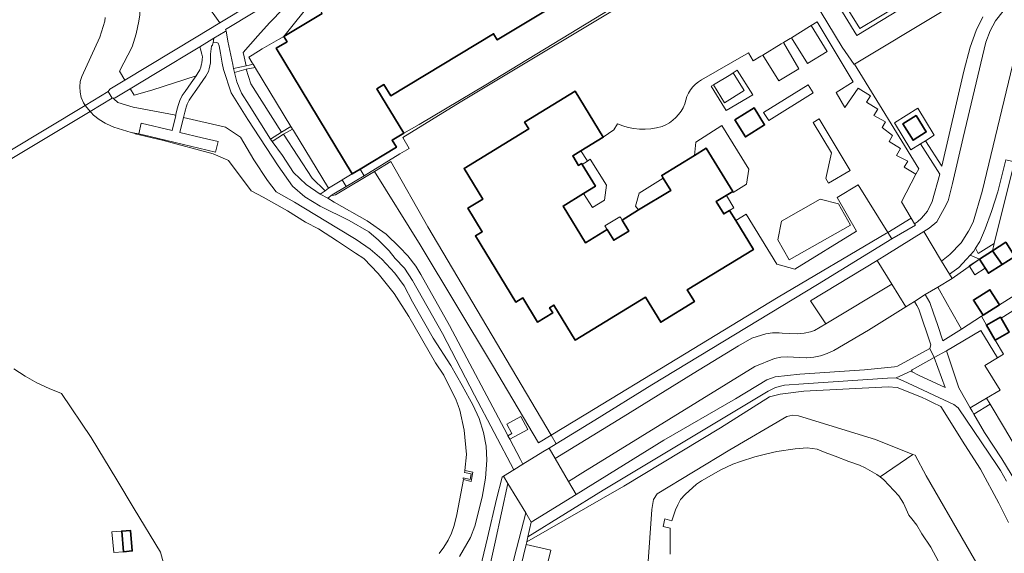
# Model space of a CAD drawing. Extents: x 147051 to 149075, y 463071 to 465537.
# Tile 158 of 229: x 147351 to 147538, y 464607 to 464708. Entities that reach past the tile are written whole.
import ezdxf

# ---------------------------------------------------------------- set-up
doc = ezdxf.new("R2010")
doc.units = 0
doc.header["$LTSCALE"] = 0.5
for name, color, linetype, lineweight in [('B-PV-GR-BEPLANTING_CULTUUR_BOSPLANTSOEN-GV', 252, 'CONTINUOUS', 18), ('B-PV-GR-BEPLANTING_CULTUUR_HEESTERS-GV', 252, 'CONTINUOUS', 18), ('B-PV-GR-GROENVOORZIENING-GV', 252, 'CONTINUOUS', 18), ('B-PV-OG-BEBOUWING-GV', 6, 'CONTINUOUS', 35), ('B-PV-OG-BEBOUWING_LUIFEL-GV', 6, 'CONTINUOUS', 18), ('B-PV-OG-TERREIN_BEGROEID-GV', 252, 'CONTINUOUS', 18), ('B-PV-OG-TERREIN_ERF-GV', 252, 'CONTINUOUS', 18), ('B-PV-OG-WATER_SLOOT-GV', 252, 'CONTINUOUS', 18), ('B-PV-VH-GESLOTENVERHARDING-GV', 252, 'CONTINUOUS', 18), ('B-PV-VH-GESLOTENVERHARDING_ASFALT-GV', 252, 'CONTINUOUS', 18), ('B-PV-VH-GESLOTENVERHARDING_BETON-GV', 252, 'CONTINUOUS', 18), ('B-PV-VH-ONVERHARD_ZAND-GV', 252, 'CONTINUOUS', 18), ('B-PV-VH-OPENVERHARDING_BETONSTRAATSTEEN-GV', 252, 'CONTINUOUS', 18), ('B-PV-VH-OPENVERHARDING_STRAATBAKSTEEN-GV', 252, 'CONTINUOUS', 18), ('B-PV-VH-OPENVERHARDING_TEGEL-GV', 252, 'CONTINUOUS', 18)]:
    doc.layers.add(name, color=color, linetype=linetype, lineweight=lineweight)

msp = doc.modelspace()

# ---------------------------------------------------------------- linework, layer by layer
at = {"layer": 'B-PV-GR-BEPLANTING_CULTUUR_BOSPLANTSOEN-GV', "flags": 128}
for points in [[(147492.552, 464726.484), (147493.488, 464724.969), (147506.896, 464702.853), (147509.151, 464699.551), (147509.225, 464699.596), (147525.477, 464709.37), (147529.568, 464711.818), (147525.434, 464718.339), (147520.544, 464715.429), (147522.197, 464712.733), (147509.671, 464705.067), (147502.009, 464717.509), (147504.453, 464719.221), (147498.019, 464729.995), (147498.525, 464730.335), (147499.919, 464731.273), (147496.468, 464737.03), (147488.966, 464732.287)], [(147451.799, 464629.377), (147428.492, 464668.809), (147421.458, 464681.157), (147418.386, 464679.321), (147427.006, 464665.422), (147440.715, 464642.606), (147449.387, 464627.92)]]:
    msp.add_lwpolyline(points, close=True, dxfattribs=at)
at = {"layer": 'B-PV-GR-BEPLANTING_CULTUUR_HEESTERS-GV', "flags": 128}
for points in [[(147399.044, 464708.017), (147398.595, 464707.547), (147398.5, 464707.438), (147396.305, 464704.971), (147393.505, 464701.823), (147393.683, 464700.988), (147394.064, 464699.296), (147394.636, 464699.405), (147395.378, 464699.596), (147395.215, 464699.886), (147394.612, 464700.96), (147395.215, 464701.32), (147397.131, 464702.544), (147400.229, 464704.279), (147401.221, 464704.866), (147406.853, 464711.926), (147405.286, 464714.545)], [(147408.024, 464709.943), (147406.853, 464711.926), (147401.221, 464704.866), (147408.447, 464709.227)], [(147402.566, 464687.793), (147395.847, 464698.826), (147395.756, 464698.976), (147394.059, 464698.639), (147394.988, 464695.888), (147400.749, 464686.762)], [(147401.132, 464686.365), (147406.593, 464678.026), (147409.038, 464675.654), (147409.657, 464676.149), (147403.011, 464687.063), (147402.857, 464687.315)], [(147536.321, 464675.466), (147535.125, 464671.686), (147533.952, 464668.407), (147532.929, 464666.029), (147532.129, 464664.757), (147532.633, 464663.741), (147535.653, 464665.674), (147539.473, 464681.121), (147537.857, 464681.484)], [(147470.84, 464638.918), (147502.216, 464657.88), (147516.267, 464666.521), (147515.5, 464667.762), (147515.265, 464667.622), (147494.739, 464655.473), (147475.588, 464643.801), (147458.387, 464633.356), (147451.799, 464629.377), (147452.764, 464627.744), (147460.09, 464632.181)], [(147530.431, 464662.675), (147528.932, 464661.122), (147528.482, 464660.822), (147527.182, 464659.82), (147527.683, 464659.019), (147532.847, 464662.701), (147531.109, 464663.442)], [(147523.46, 464654.513), (147524.185, 464652.466), (147524.558, 464651.413), (147524.94, 464650.334), (147525.944, 464647.206), (147529.458, 464649.46), (147527.387, 464653.108), (147526.836, 464654.078), (147524.956, 464657.391), (147522.608, 464655.989)], [(147531.078, 464634.569), (147531.09, 464634.549), (147534.194, 464636.374), (147536.755, 464637.879), (147533.889, 464642.582), (147536.287, 464644.038), (147533.122, 464649.212), (147526.597, 464645.355), (147528.981, 464638.299), (147530.26, 464635.972)], [(147533.819, 464629.868), (147537.076, 464624.914), (147539.758, 464620.561), (147541.21, 464617.215), (147542.138, 464614.619), (147542.638, 464612.982), (147544.728, 464605.465), (147545.228, 464605.299), (147546.278, 464605.725), (147551.176, 464608.641), (147550.052, 464610.308), (147548.895, 464612.263), (147546.906, 464615.595), (147549.42, 464617.096), (147546.262, 464622.276), (147543.646, 464620.69), (147540.509, 464625.79), (147537.593, 464630.678), (147534.89, 464635.208), (147531.804, 464633.324)]]:
    msp.add_lwpolyline(points, close=True, dxfattribs=at)
msp.add_lwpolyline([(147525.477, 464709.37), (147509.225, 464699.596), (147521.379, 464679.785), (147520.807, 464678.811), (147518.086, 464673.554), (147519.946, 464670.472), (147520.592, 464669.401), (147521.142, 464669.777), (147521.892, 464670.453), (147522.991, 464671.755), (147523.89, 464673.632), (147525.34, 464678.769), (147521.683, 464684.534), (147519.894, 464683.403), (147516.758, 464688.495), (147521.169, 464691.256), (147524.298, 464686.187), (147522.62, 464685.126), (147525.722, 464680.287), (147529.917, 464698.311), (147531.088, 464702.841), (147532.261, 464705.995), (147533.509, 464708.573)], dxfattribs=at)
at = {"layer": 'B-PV-GR-GROENVOORZIENING-GV', "flags": 128}
for points in [[(147480.278, 464696.649), (147489.138, 464701.745), (147490.046, 464700.246), (147491.473, 464701.111), (147491.853, 464701.344), (147495.312, 464703.466), (147495.758, 464703.725), (147497.024, 464704.461), (147497.283, 464704.621), (147500.682, 464706.724), (147500.988, 464706.913), (147502.118, 464707.613), (147508.98, 464696.248), (147505.73, 464694.219), (147507.409, 464691.392), (147509.932, 464695.047), (147512.21, 464693.597), (147511.461, 464692.42), (147513.614, 464691.07), (147512.864, 464689.918), (147515.092, 464688.693), (147514.418, 464687.617), (147516.396, 464686.116), (147515.772, 464684.965), (147517.9, 464683.664), (147517.126, 464682.313), (147519.278, 464681.238), (147518.604, 464680.136), (147520.807, 464678.811), (147521.379, 464679.785), (147509.225, 464699.596), (147509.151, 464699.551), (147506.896, 464702.853), (147493.488, 464724.969)], [(147471.273, 464714.538), (147434.557, 464692.429), (147423.757, 464685.716), (147424.91, 464683.64), (147423.16, 464682.638), (147416.409, 464678.455), (147413.004, 464676.454), (147410.343, 464674.89), (147410.434, 464674.723), (147410.96, 464674.873), (147418.386, 464679.321)], [(147418.386, 464679.321), (147421.458, 464681.157), (147428.492, 464668.809), (147451.799, 464629.377), (147458.387, 464633.356), (147475.588, 464643.801), (147494.739, 464655.473), (147515.265, 464667.622), (147515.5, 464667.762), (147509.926, 464676.778), (147505.926, 464674.399), (147509.561, 464668.019), (147497.91, 464660.805), (147494.532, 464661.754), (147488.693, 464671.211), (147486.74, 464670.037), (147490.093, 464664.548), (147477.548, 464656.888), (147478.916, 464654.645), (147472.55, 464650.757), (147469.664, 464655.485), (147456.369, 464647.366), (147452.324, 464653.99), (147451.518, 464653.498), (147452.108, 464652.532), (147449.236, 464650.778), (147446.438, 464655.36), (147445.123, 464654.557), (147437.462, 464667.102), (147438.748, 464667.888), (147436.032, 464672.335), (147438.861, 464674.063), (147435.32, 464679.863), (147447.571, 464687.343), (147446.768, 464688.658), (147456.327, 464694.495), (147461.648, 464685.781), (147463.687, 464687.19), (147464.339, 464688.343)]]:
    msp.add_lwpolyline(points, dxfattribs=at)
for points in [[(147484.076, 464692.183), (147484.895, 464690.842), (147489.944, 464693.785), (147487.012, 464698.488), (147486.26, 464697.987), (147485.778, 464697.666), (147482.543, 464695.691), (147482.099, 464695.42)], [(147501.384, 464694.18), (147500.424, 464695.723), (147492.017, 464690.494), (147492.977, 464688.951)], [(147502.536, 464689.265), (147501.378, 464688.571), (147504.836, 464682.805), (147503.776, 464677.951), (147504.31, 464677.061), (147508.387, 464679.506)], [(147481.166, 464683.688), (147486.161, 464675.508), (147486.274, 464675.322), (147488.762, 464676.917), (147489.184, 464679.745), (147484.071, 464688.026), (147479.171, 464684.845), (147478.948, 464682.334)], [(147457.896, 464675.1), (147459.596, 464672.447), (147461.871, 464673.874), (147462.293, 464676.727), (147459.211, 464681.606), (147458.684, 464681.254), (147457.692, 464680.591), (147460.19, 464676.501)], [(147474.442, 464675.725), (147473.021, 464678.051), (147468.449, 464675.204), (147467.776, 464672.751), (147468.346, 464672.002)]]:
    msp.add_lwpolyline(points, close=True, dxfattribs=at)
at = {"layer": 'B-PV-GR-GROENVOORZIENING-GV'}
for points in [[(147477.124, 464692.086, -0.2383332), (147480.278, 464696.649)], [(147472.803, 464687.792, 0.2004642), (147477.124, 464692.086)], [(147464.339, 464688.343, 0.1754438), (147472.803, 464687.792)]]:
    msp.add_lwpolyline(points, format="xyb", dxfattribs=at)
at = {"layer": 'B-PV-OG-BEBOUWING-GV', "flags": 128}
msp.add_lwpolyline([(147408.447, 464709.227), (147401.221, 464704.866), (147401.821, 464703.873), (147399.789, 464702.646), (147414.161, 464678.835), (147415.654, 464679.736), (147422.512, 464683.876), (147421.71, 464685.205), (147423.917, 464686.537), (147418.834, 464694.959), (147420.152, 464695.755), (147421.441, 464693.621), (147440.898, 464705.365), (147441.594, 464704.212), (147465.043, 464718.366)], dxfattribs=at)
for points in [[(147486.74, 464670.037), (147485.579, 464671.938), (147484.467, 464671.26), (147483.037, 464673.6), (147486.161, 464675.508), (147481.166, 464683.688), (147478.948, 464682.334), (147472.726, 464678.535), (147473.021, 464678.051), (147474.442, 464675.725), (147468.346, 464672.002), (147465.214, 464670.09), (147466.487, 464668.004), (147463.631, 464666.26), (147462.384, 464668.301), (147458.293, 464665.803), (147454.05, 464672.751), (147457.896, 464675.1), (147460.19, 464676.501), (147457.692, 464680.591), (147457.573, 464680.785), (147456.994, 464680.432), (147455.879, 464682.258), (147457.394, 464683.183), (147461.648, 464685.781), (147456.327, 464694.495), (147446.768, 464688.658), (147447.571, 464687.343), (147435.32, 464679.863), (147438.861, 464674.063), (147436.032, 464672.335), (147438.748, 464667.888), (147437.462, 464667.102), (147445.123, 464654.557), (147446.438, 464655.36), (147449.236, 464650.778), (147452.108, 464652.532), (147451.518, 464653.498), (147452.324, 464653.99), (147456.369, 464647.366), (147469.664, 464655.485), (147472.55, 464650.757), (147478.916, 464654.645), (147477.548, 464656.888), (147490.093, 464664.548)], [(147486.552, 464689.079), (147488.555, 464685.846), (147492.202, 464688.105), (147490.199, 464691.338)], [(147520.853, 464689.876), (147518.36, 464688.294), (147520.296, 464685.203), (147522.795, 464686.775)], [(147539.542, 464663.225), (147537.826, 464665.897), (147535.308, 464664.281), (147537.18, 464661.709)], [(147532.847, 464662.701), (147534.563, 464660.029), (147537.18, 464661.709), (147535.308, 464664.281)], [(147533.53, 464652.068), (147536.646, 464654.027), (147534.841, 464656.899), (147531.725, 464654.94)], [(147536.824, 464651.734), (147534.187, 464650.199), (147535.847, 464647.346), (147538.485, 464648.881), (147536.953, 464651.512)], [(147370.865, 464607.303), (147372.516, 464607.443), (147372.186, 464611.331), (147370.534, 464611.19)]]:
    msp.add_lwpolyline(points, close=True, dxfattribs=at)
at = {"layer": 'B-PV-OG-BEBOUWING_LUIFEL-GV', "flags": 128}
for points in [[(147500.988, 464706.913), (147500.682, 464706.724), (147497.283, 464704.621), (147500.303, 464699.74), (147504.009, 464702.033)], [(147495.758, 464703.725), (147495.312, 464703.466), (147491.853, 464701.344), (147494.87, 464696.428), (147498.664, 464698.726)], [(147486.26, 464697.987), (147485.778, 464697.666), (147482.543, 464695.691), (147484.602, 464692.319), (147488.339, 464694.648), (147486.27, 464697.967)], [(147456.994, 464680.432), (147457.573, 464680.785), (147457.692, 464680.591), (147458.684, 464681.254), (147458.584, 464681.402), (147457.394, 464683.183), (147455.879, 464682.258)], [(147483.037, 464673.6), (147484.467, 464671.26), (147485.579, 464671.938), (147486.383, 464672.429), (147484.953, 464674.77), (147484.599, 464674.554)], [(147463.631, 464666.26), (147466.487, 464668.004), (147465.214, 464670.09), (147464.969, 464670.492), (147464.82, 464670.735), (147461.963, 464668.992), (147462.384, 464668.301)], [(147530.888, 464661.443), (147531.982, 464659.74), (147533.94, 464660.998), (147532.847, 464662.701)], [(147370.865, 464607.303), (147370.534, 464611.19), (147368.681, 464611.033), (147369.011, 464607.146)]]:
    msp.add_lwpolyline(points, close=True, dxfattribs=at)
at = {"layer": 'B-PV-OG-TERREIN_BEGROEID-GV', "flags": 128}
for points in [[(147349.315, 464754.241), (147352.161, 464751.645), (147354.115, 464748.718), (147358.225, 464742.264), (147369.879, 464722.675), (147371.734, 464719.398), (147373.44, 464715.394), (147373.893, 464713.142), (147373.947, 464708.963), (147373.798, 464707.762), (147373.275, 464705.384), (147372.478, 464702.906), (147370.131, 464698.275), (147371.139, 464696.61), (147384.632, 464704.743), (147389.095, 464707.454), (147386.383, 464711.236), (147385.227, 464712.884), (147369.492, 464738.701), (147367.732, 464737.674), (147367.372, 464737.429), (147352.175, 464763.076), (147349.814, 464761.182)], [(147367.409, 464708.473), (147367.314, 464707.758), (147366.359, 464704.746), (147362.951, 464697.299), (147362.697, 464696.321), (147362.601, 464695.316), (147362.665, 464694.307), (147362.887, 464693.322), (147363.316, 464692.311), (147363.519, 464691.932), (147363.61, 464691.813), (147367.961, 464694.435), (147368.151, 464694.715), (147368.258, 464694.873), (147371.139, 464696.61), (147370.131, 464698.275), (147372.478, 464702.906), (147373.275, 464705.384), (147373.798, 464707.762), (147373.947, 464708.963)], [(147437.015, 464598.55), (147439.753, 464609.903), (147441.444, 464617.26), (147442.51, 464621.402), (147442.802, 464621.584), (147444.708, 464622.771), (147437.299, 464636.919), (147431.242, 464648.627), (147425.587, 464658.668), (147424.036, 464660.958), (147422.28, 464662.842), (147421.127, 464664.285), (147419.126, 464666.265), (147417.268, 464667.881), (147413.545, 464670.013), (147408.072, 464672.732), (147405.158, 464674.519), (147402.874, 464676.522), (147400.131, 464680.342), (147394.386, 464689.168), (147391.272, 464694.176), (147389.784, 464698.609), (147389.555, 464699.814), (147389.226, 464701.676), (147388.977, 464703.083), (147388.803, 464703.568), (147388.51, 464703.731), (147387.82, 464703.633), (147387.795, 464703.504), (147387.734, 464703.192), (147387.512, 464703.045), (147387.341, 464701.525), (147387.35, 464701), (147387.361, 464700.522), (147387.31, 464699.923), (147387.308, 464699.896), (147387.216, 464699.32), (147387.081, 464698.733), (147386.923, 464698.24), (147386.718, 464697.766), (147386.43, 464697.314), (147385.886, 464696.494), (147384.764, 464694.886), (147383.688, 464693.389), (147383.323, 464692.827), (147383.095, 464692.412), (147382.933, 464692.016), (147382.748, 464691.463), (147382.622, 464690.988), (147382.493, 464690.503), (147382.228, 464689.539), (147390.174, 464687.688), (147392.992, 464685.817), (147395.517, 464681.497), (147398.148, 464677.594), (147399.751, 464675.418), (147403.231, 464673.492), (147411.216, 464668.617), (147414.896, 464666.441), (147417.525, 464664.566), (147419.754, 464662.665), (147422.208, 464660.064), (147423.962, 464657.612), (147425.567, 464654.635), (147429.477, 464647.755), (147432.835, 464642.577), (147434.99, 464638.749), (147436.367, 464636.226), (147436.97, 464635.121), (147438.174, 464632.544), (147438.978, 464629.842), (147439.531, 464627.29), (147439.609, 464624.662), (147439.362, 464621.208), (147438.766, 464617.629), (147437.346, 464612.123), (147436.522, 464609.97), (147434.425, 464606.39)], [(147434.425, 464606.39), (147436.522, 464609.97), (147437.346, 464612.123), (147438.766, 464617.629), (147439.362, 464621.208), (147439.609, 464624.662), (147439.531, 464627.29), (147438.978, 464629.842), (147438.174, 464632.544), (147436.97, 464635.121), (147436.367, 464636.226), (147434.99, 464638.749), (147432.835, 464642.577), (147429.477, 464647.755), (147425.567, 464654.635), (147423.962, 464657.612), (147422.208, 464660.064), (147419.754, 464662.665), (147417.525, 464664.566), (147414.896, 464666.441), (147411.216, 464668.617), (147403.231, 464673.492), (147399.751, 464675.418), (147398.148, 464677.594), (147395.517, 464681.497), (147392.992, 464685.817), (147390.174, 464687.688), (147382.228, 464689.539), (147382.224, 464689.525), (147382.213, 464689.528), (147381.529, 464686.687), (147385.743, 464685.676), (147388.772, 464684.949), (147388.286, 464682.923), (147375.666, 464685.951), (147375.651, 464685.954), (147373.756, 464686.409), (147372.318, 464686.646), (147373.063, 464686.459), (147373.101, 464686.45), (147378.461, 464685.19), (147387.835, 464682.644), (147390.633, 464681.42), (147390.763, 464681.363), (147395.01, 464675.648), (147397.302, 464674.434), (147401.888, 464671.87), (147405.341, 464669.714), (147407.746, 464668.414), (147411.374, 464666.1), (147414.792, 464663.857), (147416.364, 464662.796), (147419.082, 464659.951), (147422.082, 464656.218), (147424.853, 464651.863), (147429.888, 464643.048), (147431.474, 464640.699), (147433.84, 464636.006), (147434.207, 464634.969), (147434.504, 464634.13), (147435.362, 464630.337), (147435.758, 464625.709), (147435.456, 464622.672), (147437, 464622.375), (147436.928, 464622.018), (147436.712, 464620.949), (147436.634, 464620.564), (147435.184, 464620.943), (147433.946, 464614.356), (147433.436, 464612.233), (147432.941, 464610.816), (147432.299, 464609.459), (147431.516, 464608.178), (147430.601, 464606.988)], [(147537.984, 464620.651), (147536.824, 464622.647), (147536.202, 464623.601), (147528.815, 464634.565), (147527.984, 464635.17), (147518.422, 464639.645), (147517.096, 464640.194), (147515.445, 464640.143), (147499.56, 464639.084), (147495.975, 464638.812), (147494.238, 464638.372), (147492.893, 464637.681), (147461.63, 464618.943), (147447.418, 464610.088), (147447.191, 464609.196), (147465.525, 464619.715), (147483.847, 464630.773), (147493.114, 464636.619), (147495.158, 464637.149), (147499.625, 464637.68), (147515.6, 464638.513), (147517.265, 464638.361), (147521.884, 464636.544), (147522.947, 464636.035), (147523.202, 464635.928), (147523.959, 464635.549), (147525.518, 464634.802), (147530.067, 464627.539), (147533.058, 464622.918), (147536.503, 464616.518), (147538.32, 464612.816)], [(147538.32, 464612.816), (147536.503, 464616.518), (147533.058, 464622.918), (147530.067, 464627.539), (147525.518, 464634.802), (147523.959, 464635.549), (147523.202, 464635.928), (147522.947, 464636.035), (147521.884, 464636.544), (147517.265, 464638.361), (147515.6, 464638.513), (147499.625, 464637.68), (147495.158, 464637.149), (147493.114, 464636.619), (147483.847, 464630.773), (147465.525, 464619.715), (147447.191, 464609.196), (147447.06, 464608.68), (147451.717, 464607.621), (147448.678, 464594.836)], [(147474.352, 464606.843), (147474.322, 464611.73), (147472.974, 464612.087), (147473.337, 464613.534), (147474.629, 464613.17), (147475.313, 464615.202), (147475.792, 464616.167), (147476.259, 464617.157), (147477.152, 464618.157), (147479.28, 464620.099), (147480.234, 464620.729), (147481.717, 464621.568), (147483.755, 464622.736), (147486.158, 464623.882), (147487.608, 464624.387), (147490.354, 464625.27), (147492.627, 464625.852), (147494.479, 464626.251), (147497.949, 464626.8), (147500.257, 464626.961), (147502.13, 464626.727), (147503.66, 464626.093), (147505.539, 464625.419), (147508.137, 464624.394), (147510.138, 464623.716), (147511.24, 464623.17), (147513.433, 464621.93), (147514.045, 464621.446), (147520.262, 464625.717), (147513.181, 464628.555), (147498.591, 464633.027), (147497.565, 464633.152), (147496.414, 464632.901), (147485.589, 464626.614), (147471.863, 464618.273), (147471.189, 464617.196), (147470.865, 464615.294), (147470.101, 464604.583)], [(147470.101, 464604.583), (147470.865, 464615.294), (147471.189, 464617.196), (147471.863, 464618.273), (147485.589, 464626.614), (147496.414, 464632.901), (147497.565, 464633.152), (147498.591, 464633.027), (147513.181, 464628.555), (147520.262, 464625.717), (147520.664, 464625.556), (147522.795, 464621.678), (147537.758, 464595.685)], [(147537.758, 464595.685), (147522.795, 464621.678), (147520.664, 464625.556), (147520.262, 464625.717), (147514.045, 464621.446), (147514.763, 464620.879), (147517.576, 464617.893), (147518.476, 464616.484), (147519.516, 464614.247), (147520.062, 464613.535), (147521.029, 464612.3), (147521.925, 464610.7), (147523.625, 464608.142), (147525.127, 464605.476)]]:
    msp.add_lwpolyline(points, dxfattribs=at)
for points in [[(147400.224, 464714.216), (147402.921, 464717.596), (147401.704, 464719.654), (147401.175, 464720.039), (147400.864, 464719.854), (147400.838, 464719.898), (147386.383, 464711.236), (147389.095, 464707.454), (147400.172, 464714.184)], [(147390.248, 464706.046), (147390.312, 464705.93), (147390.629, 464703.988), (147391.529, 464699.569), (147391.708, 464698.803), (147394.064, 464699.296), (147393.683, 464700.988), (147393.505, 464701.823), (147396.305, 464704.971), (147398.5, 464707.438), (147398.595, 464707.547), (147399.044, 464708.017), (147405.286, 464714.545), (147404.276, 464716.321), (147401.249, 464712.909), (147390.17, 464706.189)], [(147385.353, 464702.721), (147385.336, 464702.892), (147385.301, 464702.871), (147376.916, 464697.824), (147372.144, 464694.951), (147372.167, 464694.912), (147372.888, 464693.722), (147376.239, 464694.7), (147384.607, 464697.408), (147384.817, 464697.704), (147385.335, 464698.564), (147385.508, 464699.044), (147385.657, 464699.671), (147385.681, 464699.774), (147385.777, 464700.516), (147385.791, 464701.016), (147385.709, 464701.525), (147385.435, 464702.483)], [(147391.882, 464698.063), (147392.306, 464696.251), (147393.186, 464694.133), (147394.661, 464691.853), (147398.702, 464685.399), (147400.749, 464686.762), (147394.988, 464695.888), (147394.059, 464698.639)], [(147380.693, 464689.901), (147381.081, 464691.357), (147381.197, 464691.795), (147381.506, 464692.759), (147381.967, 464693.654), (147382.522, 464694.456), (147383.678, 464696.098), (147384.607, 464697.408), (147376.239, 464694.7), (147372.888, 464693.722), (147372.167, 464694.912), (147372.144, 464694.951), (147369.272, 464693.222), (147368.886, 464693.201), (147369.049, 464693.05), (147369.813, 464692.341), (147372.704, 464691.483), (147380.463, 464689.996)], [(147380.077, 464687.035), (147380.763, 464689.884), (147380.693, 464689.901), (147380.463, 464689.996), (147372.704, 464691.483), (147369.813, 464692.341), (147369.049, 464693.05), (147368.886, 464693.201), (147368.745, 464693.194), (147364.547, 464690.664), (147364.558, 464690.653), (147364.733, 464690.473), (147365.21, 464689.982), (147366.251, 464689.141), (147367.384, 464688.431), (147368.595, 464687.861), (147369.048, 464687.691), (147372.318, 464686.646), (147373.756, 464686.409), (147374.242, 464688.435)], [(147403.032, 464679.127), (147405.451, 464676.804), (147408.113, 464674.981), (147409.038, 464675.654), (147406.593, 464678.026), (147401.132, 464686.365), (147399.033, 464684.973), (147400.942, 464682.291)], [(147443.962, 464628.597), (147446.008, 464624.736), (147446.469, 464623.866), (147450.235, 464626.212), (147451.407, 464626.922), (147452.764, 464627.744), (147451.799, 464629.377), (147449.387, 464627.92), (147440.715, 464642.606), (147427.006, 464665.422), (147418.386, 464679.321), (147410.96, 464674.873), (147410.434, 464674.723), (147410.343, 464674.89), (147409.545, 464674.242), (147410.757, 464673.51), (147417.001, 464669.962), (147420.597, 464667.416), (147423.091, 464664.954), (147424.65, 464663.331), (147426.177, 464661.39), (147427.113, 464659.772), (147432.556, 464650.122), (147443.457, 464629.55), (147443.608, 464629.264), (147444.361, 464629.663), (147443.401, 464631.474), (147446.08, 464632.893), (147447.393, 464630.415)], [(147456.542, 464618.163), (147473.153, 464628.409), (147486.656, 464636.244), (147492.598, 464639.833), (147494.186, 464640.426), (147498.857, 464640.935), (147511.115, 464641.768), (147516.793, 464642.296), (147517.369, 464642.422), (147523.469, 464645.804), (147523.669, 464646.479), (147521.36, 464653.235), (147521.009, 464653.911), (147520.533, 464654.686), (147518.924, 464653.676), (147511.83, 464649.222), (147505.271, 464645.419), (147504.062, 464644.843), (147502.794, 464644.415), (147501.483, 464644.141), (147500.149, 464644.025), (147500.041, 464644.023), (147496.437, 464644.195), (147495.239, 464644.123), (147494.061, 464643.894), (147490.375, 464642.357), (147457.764, 464622.286), (147455.064, 464620.624)], [(147526.354, 464638.373), (147524.297, 464644.052), (147520.121, 464641.723), (147519.996, 464641.547), (147520.122, 464641.347), (147521.348, 464640.697)]]:
    msp.add_lwpolyline(points, close=True, dxfattribs=at)
at = {"layer": 'B-PV-OG-TERREIN_ERF-GV', "flags": 128}
for points in [[(147504.453, 464719.221), (147502.009, 464717.509), (147509.671, 464705.067), (147522.197, 464712.733), (147520.544, 464715.429), (147519.677, 464714.913), (147521.005, 464712.861), (147510.207, 464706.363), (147503.536, 464717.151), (147505.571, 464718.538), (147498.525, 464730.335), (147498.019, 464729.995)], [(147463.827, 464720.379), (147465.043, 464718.366), (147441.594, 464704.212), (147440.898, 464705.365), (147421.441, 464693.621), (147420.152, 464695.755), (147418.834, 464694.959), (147423.917, 464686.537), (147426.831, 464688.17), (147439.407, 464695.71), (147461.658, 464709.21), (147469.608, 464714.12), (147465.566, 464721.429)], [(147395.215, 464699.886), (147395.378, 464699.596), (147395.756, 464698.976), (147395.847, 464698.826), (147402.566, 464687.793), (147402.655, 464687.646), (147402.857, 464687.315), (147403.011, 464687.063), (147409.657, 464676.149), (147412.202, 464677.676), (147412.268, 464677.715), (147414.161, 464678.835), (147399.789, 464702.646), (147401.821, 464703.873), (147401.221, 464704.866), (147400.229, 464704.279), (147397.131, 464702.544), (147395.215, 464701.32), (147394.612, 464700.96)], [(147524.298, 464686.187), (147521.169, 464691.256), (147516.758, 464688.495), (147519.894, 464683.403), (147521.683, 464684.534), (147522.62, 464685.126)], [(147520.296, 464685.203), (147518.36, 464688.294), (147520.853, 464689.876), (147522.795, 464686.775)], [(147370.534, 464611.19), (147372.186, 464611.331), (147372.516, 464607.443), (147370.865, 464607.303)]]:
    msp.add_lwpolyline(points, close=True, dxfattribs=at)
for points in [[(147539.473, 464681.121), (147535.653, 464665.674), (147535.308, 464664.281), (147537.826, 464665.897)], [(147539.542, 464663.225), (147537.18, 464661.709), (147534.563, 464660.029), (147532.847, 464662.701), (147527.683, 464659.019), (147524.956, 464657.391), (147526.836, 464654.078), (147527.387, 464653.108), (147529.458, 464649.46), (147533.214, 464651.87), (147533.53, 464652.068), (147531.725, 464654.94), (147534.841, 464656.899), (147536.646, 464654.027), (147547.987, 464661.155)], [(147543.492, 464655.603), (147536.953, 464651.512), (147538.485, 464648.881), (147535.847, 464647.346), (147537.397, 464644.712), (147536.287, 464644.038), (147533.889, 464642.582), (147536.755, 464637.879), (147534.194, 464636.374), (147534.89, 464635.208), (147537.593, 464630.678)], [(147378.445, 464605.134), (147377.877, 464607.221), (147372.873, 464615.429), (147369.607, 464620.894), (147364.778, 464628.943), (147359.165, 464637.28), (147356.799, 464638.22), (147354.497, 464639.307), (147352.267, 464640.535), (147350.099, 464641.915)]]:
    msp.add_lwpolyline(points, dxfattribs=at)
at = {"layer": 'B-PV-OG-WATER_SLOOT-GV', "flags": 128}
for points in [[(147430.601, 464606.988), (147431.516, 464608.178), (147432.299, 464609.459), (147432.941, 464610.816), (147433.436, 464612.233), (147433.946, 464614.356), (147435.184, 464620.943), (147435.123, 464621.078), (147435.163, 464621.273), (147436.453, 464621.001), (147436.675, 464622.069), (147435.416, 464622.311), (147435.444, 464622.547), (147435.456, 464622.672), (147435.758, 464625.709), (147435.362, 464630.337), (147434.504, 464634.13), (147434.207, 464634.969), (147433.84, 464636.006), (147431.474, 464640.699), (147429.888, 464643.048), (147424.853, 464651.863), (147422.082, 464656.218), (147419.082, 464659.951), (147416.364, 464662.796), (147414.792, 464663.857), (147411.374, 464666.1), (147407.746, 464668.414), (147405.341, 464669.714), (147401.888, 464671.87), (147397.302, 464674.434), (147395.01, 464675.648), (147390.763, 464681.363), (147390.633, 464681.42), (147387.835, 464682.644), (147378.461, 464685.19), (147373.101, 464686.45), (147373.063, 464686.459), (147372.318, 464686.646), (147369.048, 464687.691), (147368.595, 464687.861), (147367.384, 464688.431), (147366.251, 464689.141), (147365.21, 464689.982), (147364.733, 464690.473), (147364.558, 464690.653), (147364.547, 464690.664), (147364.277, 464690.941), (147363.61, 464691.813), (147363.519, 464691.932), (147363.316, 464692.311), (147362.887, 464693.322), (147362.665, 464694.307), (147362.601, 464695.316), (147362.697, 464696.321), (147362.951, 464697.299), (147366.359, 464704.746), (147367.314, 464707.758), (147367.409, 464708.473)], [(147350.099, 464641.915), (147352.267, 464640.535), (147354.497, 464639.307), (147356.799, 464638.22), (147359.165, 464637.28), (147364.778, 464628.943), (147369.607, 464620.894), (147372.873, 464615.429), (147377.877, 464607.221), (147378.445, 464605.134)], [(147525.127, 464605.476), (147523.625, 464608.142), (147521.925, 464610.7), (147521.029, 464612.3), (147520.062, 464613.535), (147519.516, 464614.247), (147518.476, 464616.484), (147517.576, 464617.893), (147514.763, 464620.879), (147514.045, 464621.446), (147513.433, 464621.93), (147511.24, 464623.17), (147510.138, 464623.716), (147508.137, 464624.394), (147505.539, 464625.419), (147503.66, 464626.093), (147502.13, 464626.727), (147500.257, 464626.961), (147497.949, 464626.8), (147494.479, 464626.251), (147492.627, 464625.852), (147490.354, 464625.27), (147487.608, 464624.387), (147486.158, 464623.882), (147483.755, 464622.736), (147481.717, 464621.568), (147480.234, 464620.729), (147479.28, 464620.099), (147477.152, 464618.157), (147476.259, 464617.157), (147475.792, 464616.167), (147475.313, 464615.202), (147474.629, 464613.17), (147473.337, 464613.534), (147472.974, 464612.087), (147474.322, 464611.73), (147474.352, 464606.843)]]:
    msp.add_lwpolyline(points, dxfattribs=at)
at = {"layer": 'B-PV-VH-GESLOTENVERHARDING-GV', "flags": 128}
msp.add_lwpolyline([(147349.748, 464681.747), (147364.547, 464690.664), (147368.745, 464693.194), (147367.961, 464694.435), (147363.61, 464691.813), (147349.013, 464683.018), (147345.157, 464680.694), (147344.968, 464680.581), (147345.716, 464679.318)], close=True, dxfattribs=at)
at = {"layer": 'B-PV-VH-GESLOTENVERHARDING_ASFALT-GV', "flags": 128}
for points in [[(147537.371, 464709.666), (147535.872, 464707.838), (147534.873, 464705.935), (147534.075, 464703.782), (147529.744, 464685.707), (147527.778, 464676.995), (147526.931, 464673.74), (147526.208, 464672.313), (147525.534, 464671.161), (147524.785, 464669.759), (147523.31, 464668.557), (147522.36, 464667.905), (147525.703, 464662.297), (147527.278, 464663.574), (147529.402, 464665.777), (147530.8, 464668.005), (147531.649, 464669.708), (147533.369, 464675.514), (147539.172, 464699.642), (147540.045, 464701.845), (147541.469, 464704.574), (147543.542, 464707.102), (147545.742, 464708.93)], [(147539.758, 464620.561), (147537.076, 464624.914), (147533.819, 464629.868), (147531.804, 464633.324), (147531.446, 464633.939), (147531.09, 464634.549), (147531.078, 464634.569), (147530.26, 464635.972), (147528.981, 464638.299), (147526.597, 464645.355), (147524.297, 464644.052), (147526.354, 464638.373), (147521.348, 464640.697), (147520.122, 464641.347), (147519.996, 464641.547), (147517.096, 464640.194), (147518.422, 464639.645), (147527.984, 464635.17), (147528.815, 464634.565), (147536.202, 464623.601), (147536.824, 464622.647), (147537.984, 464620.651)]]:
    msp.add_lwpolyline(points, dxfattribs=at)
for points in [[(147391.708, 464698.803), (147391.529, 464699.569), (147390.629, 464703.988), (147390.312, 464705.93), (147390.094, 464705.798), (147387.977, 464704.514), (147387.82, 464703.633), (147388.51, 464703.731), (147388.803, 464703.568), (147388.977, 464703.083), (147389.226, 464701.676), (147389.555, 464699.814), (147389.784, 464698.609), (147391.272, 464694.176), (147394.386, 464689.168), (147400.131, 464680.342), (147402.874, 464676.522), (147405.158, 464674.519), (147408.072, 464672.732), (147413.545, 464670.013), (147417.268, 464667.881), (147419.126, 464666.265), (147421.127, 464664.285), (147422.28, 464662.842), (147424.036, 464660.958), (147425.587, 464658.668), (147431.242, 464648.627), (147437.299, 464636.919), (147444.708, 464622.771), (147446.469, 464623.866), (147446.008, 464624.736), (147443.962, 464628.597), (147443.608, 464629.264), (147443.457, 464629.55), (147432.556, 464650.122), (147427.113, 464659.772), (147426.177, 464661.39), (147424.65, 464663.331), (147423.091, 464664.954), (147420.597, 464667.416), (147417.001, 464669.962), (147410.757, 464673.51), (147409.545, 464674.242), (147408.113, 464674.981), (147405.451, 464676.804), (147403.032, 464679.127), (147400.942, 464682.291), (147399.033, 464684.973), (147398.702, 464685.399), (147394.661, 464691.853), (147393.186, 464694.133), (147392.306, 464696.251), (147391.882, 464698.063)], [(147537.397, 464644.712), (147535.847, 464647.346), (147534.187, 464650.199), (147533.214, 464651.87), (147529.458, 464649.46), (147525.944, 464647.206), (147524.94, 464650.334), (147524.558, 464651.413), (147524.185, 464652.466), (147523.46, 464654.513), (147522.608, 464655.989), (147520.533, 464654.686), (147521.009, 464653.911), (147521.36, 464653.235), (147523.669, 464646.479), (147523.469, 464645.804), (147524.297, 464644.052), (147526.597, 464645.355), (147533.122, 464649.212), (147536.287, 464644.038)], [(147447.418, 464610.088), (147461.63, 464618.943), (147492.893, 464637.681), (147494.238, 464638.372), (147495.975, 464638.812), (147499.56, 464639.084), (147515.445, 464640.143), (147517.096, 464640.194), (147519.996, 464641.547), (147520.121, 464641.723), (147524.297, 464644.052), (147523.469, 464645.804), (147517.369, 464642.422), (147516.793, 464642.296), (147511.115, 464641.768), (147498.857, 464640.935), (147494.186, 464640.426), (147492.598, 464639.833), (147486.656, 464636.244), (147473.153, 464628.409), (147456.542, 464618.163), (147448.047, 464612.891)]]:
    msp.add_lwpolyline(points, close=True, dxfattribs=at)
at = {"layer": 'B-PV-VH-GESLOTENVERHARDING_BETON-GV', "flags": 128}
msp.add_lwpolyline([(147436.634, 464620.564), (147436.712, 464620.949), (147436.928, 464622.018), (147437, 464622.375), (147435.456, 464622.672), (147435.444, 464622.547), (147435.416, 464622.311), (147436.675, 464622.069), (147436.453, 464621.001), (147435.163, 464621.273), (147435.123, 464621.078), (147435.184, 464620.943)], close=True, dxfattribs=at)
at = {"layer": 'B-PV-VH-ONVERHARD_ZAND-GV', "flags": 128}
msp.add_lwpolyline([(147503.536, 464717.151), (147510.207, 464706.363), (147521.005, 464712.861)], dxfattribs=at)
for points in [[(147364.277, 464690.941), (147364.547, 464690.664), (147368.745, 464693.194), (147367.961, 464694.435), (147363.61, 464691.813)], [(147502.68, 464674.034), (147495.404, 464669.888), (147494.69, 464666.358), (147496.869, 464662.534), (147508.474, 464669.146), (147506.195, 464673.145)]]:
    msp.add_lwpolyline(points, close=True, dxfattribs=at)
at = {"layer": 'B-PV-VH-OPENVERHARDING_BETONSTRAATSTEEN-GV', "flags": 128}
for points in [[(147515.5, 464667.762), (147516.267, 464666.521), (147520.768, 464669.109), (147520.592, 464669.401), (147519.946, 464670.472)], [(147522.36, 464667.905), (147515.336, 464663.546), (147513.517, 464662.449), (147516.293, 464657.946), (147518.924, 464653.676), (147520.533, 464654.686), (147522.608, 464655.989), (147524.956, 464657.391), (147527.683, 464659.019), (147527.182, 464659.82), (147525.703, 464662.297)], [(147516.293, 464657.946), (147513.517, 464662.449), (147500.886, 464654.827), (147503.768, 464650.423)], [(147516.293, 464657.946), (147503.768, 464650.423), (147501.656, 464649.167), (147500.884, 464648.914), (147499.668, 464648.655), (147498.428, 464648.554), (147495.535, 464648.681), (147494.948, 464648.736), (147493.689, 464648.736), (147492.44, 464648.576), (147489.787, 464647.712), (147487.262, 464646.308), (147478.662, 464641.047), (147465.438, 464632.854), (147452.537, 464624.975), (147455.064, 464620.624), (147457.764, 464622.286), (147490.375, 464642.357), (147494.061, 464643.894), (147495.239, 464644.123), (147496.437, 464644.195), (147500.041, 464644.023), (147500.149, 464644.025), (147501.483, 464644.141), (147502.794, 464644.415), (147504.062, 464644.843), (147505.271, 464645.419), (147511.83, 464649.222), (147518.924, 464653.676)], [(147452.537, 464624.975), (147451.407, 464626.922), (147450.235, 464626.212), (147446.469, 464623.866), (147444.708, 464622.771), (147442.802, 464621.584), (147443.633, 464620.207), (147446.993, 464614.637), (147448.047, 464612.891), (147456.542, 464618.163), (147455.064, 464620.624)], [(147438.982, 464599.118), (147436.85, 464590.902), (147437.231, 464590.27), (147436.825, 464590.018), (147445.292, 464575.646), (147449.537, 464578.27), (147442.857, 464589.141), (147442.42, 464590.097), (147442.011, 464591.612), (147441.901, 464592.8), (147441.949, 464594.452), (147444.825, 464606.114), (147446.993, 464614.637), (147443.633, 464620.207), (147441.178, 464609.133)], [(147447.06, 464608.68), (147443.958, 464595.898), (147448.678, 464594.836), (147451.717, 464607.621)]]:
    msp.add_lwpolyline(points, close=True, dxfattribs=at)
at = {"layer": 'B-PV-VH-OPENVERHARDING_STRAATBAKSTEEN-GV', "flags": 128}
msp.add_lwpolyline([(147382.213, 464689.528), (147382.224, 464689.525), (147382.228, 464689.539), (147382.493, 464690.503), (147382.622, 464690.988), (147382.748, 464691.463), (147382.933, 464692.016), (147383.095, 464692.412), (147383.323, 464692.827), (147383.688, 464693.389), (147384.764, 464694.886), (147385.886, 464696.494), (147386.43, 464697.314), (147386.718, 464697.766), (147386.923, 464698.24), (147387.081, 464698.733), (147387.216, 464699.32), (147387.308, 464699.896), (147387.31, 464699.923), (147387.361, 464700.522), (147387.35, 464701), (147387.341, 464701.525), (147387.512, 464703.045), (147387.734, 464703.192), (147387.795, 464703.504), (147387.82, 464703.633), (147387.977, 464704.514), (147385.336, 464702.892), (147385.353, 464702.721), (147385.435, 464702.483), (147385.709, 464701.525), (147385.791, 464701.016), (147385.777, 464700.516), (147385.681, 464699.774), (147385.657, 464699.671), (147385.508, 464699.044), (147385.335, 464698.564), (147384.817, 464697.704), (147384.607, 464697.408), (147383.678, 464696.098), (147382.522, 464694.456), (147381.967, 464693.654), (147381.506, 464692.759), (147381.197, 464691.795), (147381.081, 464691.357), (147380.693, 464689.901), (147380.763, 464689.884), (147380.077, 464687.035), (147374.242, 464688.435), (147373.756, 464686.409), (147375.651, 464685.954), (147375.666, 464685.951), (147388.286, 464682.923), (147388.772, 464684.949), (147385.743, 464685.676), (147381.529, 464686.687)], close=True, dxfattribs=at)
at = {"layer": 'B-PV-VH-OPENVERHARDING_TEGEL-GV', "flags": 128}
for points in [[(147400.172, 464714.184), (147389.095, 464707.454), (147384.632, 464704.743), (147371.139, 464696.61), (147368.258, 464694.873), (147368.151, 464694.715), (147367.961, 464694.435), (147368.745, 464693.194), (147368.886, 464693.201), (147369.272, 464693.222), (147372.144, 464694.951), (147376.916, 464697.824), (147385.301, 464702.871), (147385.336, 464702.892), (147387.977, 464704.514), (147390.094, 464705.798), (147390.312, 464705.93), (147390.248, 464706.046), (147390.17, 464706.189), (147401.249, 464712.909)], [(147461.658, 464709.21), (147439.407, 464695.71), (147426.831, 464688.17), (147423.917, 464686.537), (147421.71, 464685.205), (147422.512, 464683.876), (147415.654, 464679.736), (147416.409, 464678.455), (147423.16, 464682.638), (147424.91, 464683.64), (147423.757, 464685.716), (147434.557, 464692.429), (147471.273, 464714.538)], [(147535.872, 464707.838), (147537.371, 464709.666)], [(147533.509, 464708.573), (147532.261, 464705.995)], [(147534.873, 464705.935), (147535.872, 464707.838)], [(147462.384, 464668.301), (147463.631, 464666.26), (147466.487, 464668.004), (147465.214, 464670.09), (147468.346, 464672.002), (147467.776, 464672.751), (147468.449, 464675.204), (147473.021, 464678.051), (147472.726, 464678.535), (147478.948, 464682.334), (147479.171, 464684.845), (147484.071, 464688.026), (147489.184, 464679.745), (147488.762, 464676.917), (147486.274, 464675.322), (147486.161, 464675.508), (147483.037, 464673.6), (147484.467, 464671.26), (147485.579, 464671.938), (147486.74, 464670.037), (147488.693, 464671.211), (147494.532, 464661.754), (147497.91, 464660.805), (147509.561, 464668.019), (147505.926, 464674.399), (147509.926, 464676.778), (147515.5, 464667.762), (147519.946, 464670.472), (147518.086, 464673.554), (147520.807, 464678.811), (147518.604, 464680.136), (147519.278, 464681.238), (147517.126, 464682.313), (147517.9, 464683.664), (147515.772, 464684.965), (147516.396, 464686.116), (147514.418, 464687.617), (147515.092, 464688.693), (147512.864, 464689.918), (147513.614, 464691.07), (147511.461, 464692.42), (147512.21, 464693.597), (147509.932, 464695.047), (147507.409, 464691.392), (147505.73, 464694.219), (147508.98, 464696.248), (147502.118, 464707.613), (147500.988, 464706.913), (147500.682, 464706.724), (147497.283, 464704.621), (147497.024, 464704.461), (147495.758, 464703.725), (147495.312, 464703.466), (147491.853, 464701.344), (147491.473, 464701.111), (147490.046, 464700.246), (147489.138, 464701.745), (147480.278, 464696.649)], [(147532.261, 464705.995), (147531.088, 464702.841)], [(147534.075, 464703.782), (147534.873, 464705.935)], [(147529.744, 464685.707), (147534.075, 464703.782)], [(147531.088, 464702.841), (147529.917, 464698.311)], [(147539.172, 464699.642), (147533.369, 464675.514), (147531.649, 464669.708), (147530.8, 464668.005), (147529.402, 464665.777), (147527.278, 464663.574), (147525.703, 464662.297), (147527.182, 464659.82), (147528.482, 464660.822), (147528.932, 464661.122), (147530.431, 464662.675), (147531.109, 464663.442), (147531.78, 464664.202), (147532.129, 464664.757), (147532.929, 464666.029), (147533.952, 464668.407), (147535.125, 464671.686), (147536.321, 464675.466), (147537.857, 464681.484)], [(147529.917, 464698.311), (147525.722, 464680.287)], [(147464.339, 464688.343), (147463.687, 464687.19), (147461.648, 464685.781), (147457.394, 464683.183), (147455.879, 464682.258), (147456.994, 464680.432), (147457.573, 464680.785), (147457.692, 464680.591), (147458.684, 464681.254), (147459.211, 464681.606), (147462.293, 464676.727), (147461.871, 464673.874), (147459.596, 464672.447), (147457.896, 464675.1), (147454.05, 464672.751), (147458.293, 464665.803), (147462.384, 464668.301)], [(147527.778, 464676.995), (147529.744, 464685.707)], [(147522.62, 464685.126), (147521.683, 464684.534)], [(147521.683, 464684.534), (147525.34, 464678.769)], [(147525.722, 464680.287), (147522.62, 464685.126)], [(147525.34, 464678.769), (147523.89, 464673.632)], [(147526.931, 464673.74), (147527.778, 464676.995)], [(147523.89, 464673.632), (147522.991, 464671.755)], [(147525.534, 464671.161), (147526.208, 464672.313)], [(147526.208, 464672.313), (147526.931, 464673.74)], [(147521.892, 464670.453), (147521.142, 464669.777)], [(147522.991, 464671.755), (147521.892, 464670.453)], [(147524.785, 464669.759), (147525.534, 464671.161)], [(147520.768, 464669.109), (147516.267, 464666.521)], [(147521.142, 464669.777), (147520.592, 464669.401)], [(147520.592, 464669.401), (147520.768, 464669.109)], [(147523.31, 464668.557), (147524.785, 464669.759)], [(147515.336, 464663.546), (147522.36, 464667.905)], [(147522.36, 464667.905), (147523.31, 464668.557)], [(147516.267, 464666.521), (147502.216, 464657.88)], [(147513.517, 464662.449), (147515.336, 464663.546)], [(147500.886, 464654.827), (147513.517, 464662.449)], [(147502.216, 464657.88), (147470.84, 464638.918)], [(147503.768, 464650.423), (147500.886, 464654.827)], [(147501.656, 464649.167), (147503.768, 464650.423)], [(147489.787, 464647.712), (147492.44, 464648.576)], [(147492.44, 464648.576), (147493.689, 464648.736)], [(147493.689, 464648.736), (147494.948, 464648.736)], [(147494.948, 464648.736), (147495.535, 464648.681)], [(147495.535, 464648.681), (147498.428, 464648.554)], [(147498.428, 464648.554), (147499.668, 464648.655)], [(147499.668, 464648.655), (147500.884, 464648.914)], [(147500.884, 464648.914), (147501.656, 464649.167)], [(147478.662, 464641.047), (147487.262, 464646.308)], [(147487.262, 464646.308), (147489.787, 464647.712)], [(147465.438, 464632.854), (147478.662, 464641.047)], [(147470.84, 464638.918), (147460.09, 464632.181)], [(147452.537, 464624.975), (147465.438, 464632.854)], [(147460.09, 464632.181), (147452.764, 464627.744)], [(147452.764, 464627.744), (147451.407, 464626.922)], [(147451.407, 464626.922), (147452.537, 464624.975)], [(147443.958, 464595.898), (147447.06, 464608.68), (147447.191, 464609.196), (147447.418, 464610.088), (147448.047, 464612.891), (147446.993, 464614.637), (147444.825, 464606.114)]]:
    msp.add_lwpolyline(points, dxfattribs=at)
for points in [[(147391.708, 464698.803), (147391.882, 464698.063), (147394.059, 464698.639), (147395.756, 464698.976), (147395.378, 464699.596), (147394.636, 464699.405), (147394.064, 464699.296)], [(147484.076, 464692.183), (147482.099, 464695.42), (147482.543, 464695.691), (147485.778, 464697.666), (147486.26, 464697.987), (147487.012, 464698.488), (147489.944, 464693.785), (147484.895, 464690.842)], [(147492.017, 464690.494), (147500.424, 464695.723), (147501.384, 464694.18), (147492.977, 464688.951)], [(147486.552, 464689.079), (147490.199, 464691.338), (147492.202, 464688.105), (147488.555, 464685.846)], [(147504.836, 464682.805), (147501.378, 464688.571), (147502.536, 464689.265), (147508.387, 464679.506), (147504.31, 464677.061), (147503.776, 464677.951)], [(147398.702, 464685.399), (147399.033, 464684.973), (147401.132, 464686.365), (147402.857, 464687.315), (147402.655, 464687.646), (147402.566, 464687.793), (147400.749, 464686.762)], [(147412.268, 464677.715), (147413.004, 464676.454), (147416.409, 464678.455), (147415.654, 464679.736), (147414.161, 464678.835)], [(147412.268, 464677.715), (147412.202, 464677.676), (147409.657, 464676.149), (147409.038, 464675.654), (147408.113, 464674.981), (147409.545, 464674.242), (147410.343, 464674.89), (147413.004, 464676.454)], [(147506.195, 464673.145), (147508.474, 464669.146), (147496.869, 464662.534), (147494.69, 464666.358), (147495.404, 464669.888), (147502.68, 464674.034)], [(147535.308, 464664.281), (147535.653, 464665.674), (147532.633, 464663.741), (147532.129, 464664.757), (147531.78, 464664.202), (147531.109, 464663.442), (147532.847, 464662.701)], [(147533.214, 464651.87), (147534.187, 464650.199), (147536.824, 464651.734), (147536.953, 464651.512), (147543.492, 464655.603), (147550.727, 464659.994), (147554.152, 464662.072), (147552.922, 464664.155), (147547.987, 464661.155), (147536.646, 464654.027), (147533.53, 464652.068)], [(147534.194, 464636.374), (147531.09, 464634.549), (147531.446, 464633.939), (147531.804, 464633.324), (147534.89, 464635.208)], [(147446.08, 464632.893), (147443.401, 464631.474), (147444.361, 464629.663), (147443.608, 464629.264), (147443.962, 464628.597), (147447.393, 464630.415)], [(147429.786, 464592.258), (147432.494, 464587.328), (147436.825, 464590.018), (147437.231, 464590.27), (147436.85, 464590.902), (147438.982, 464599.118), (147441.178, 464609.133), (147443.633, 464620.207), (147442.802, 464621.584), (147442.51, 464621.402), (147441.444, 464617.26), (147439.753, 464609.903), (147437.015, 464598.55), (147428.951, 464593.635)]]:
    msp.add_lwpolyline(points, close=True, dxfattribs=at)
at = {"layer": 'B-PV-VH-OPENVERHARDING_TEGEL-GV'}
for points in [[(147480.278, 464696.649, 0.2383332), (147477.124, 464692.086)], [(147477.124, 464692.086, -0.2004642), (147472.803, 464687.792)], [(147472.803, 464687.792, -0.1754438), (147464.339, 464688.343)]]:
    msp.add_lwpolyline(points, format="xyb", dxfattribs=at)

doc.saveas('drawing.dxf')
